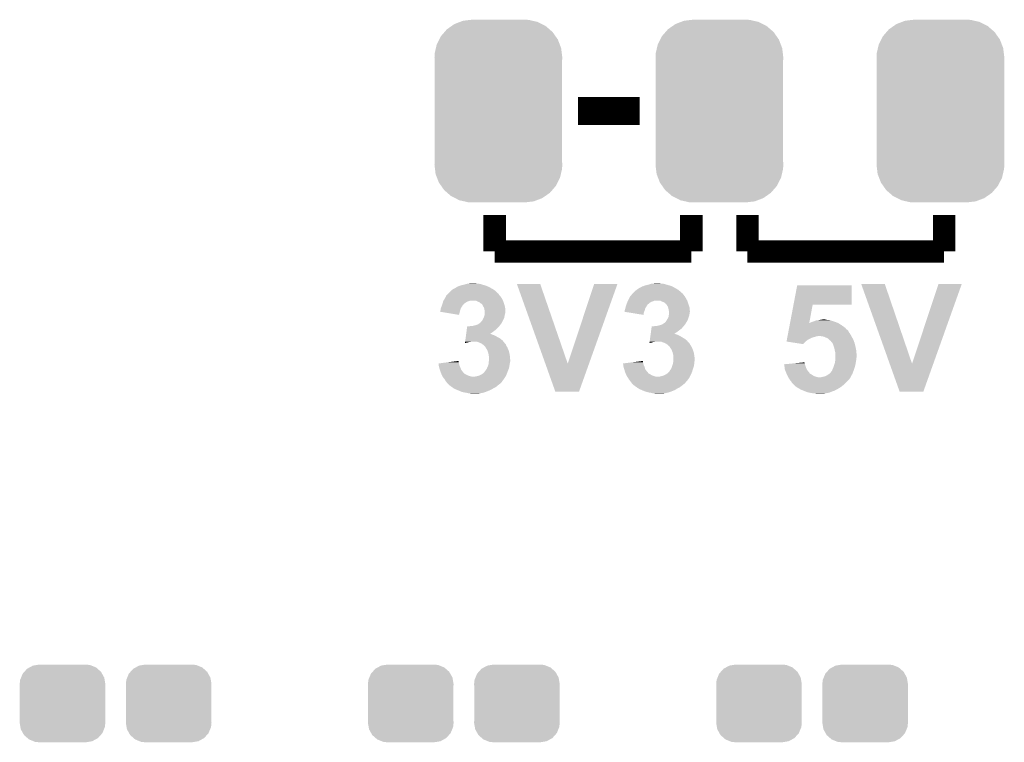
# Model space of a CAD drawing. Extents: x -1.3 to 24.2, y -3.9 to 39.2.
# Tile 5 of 21: x 5.1 to 14, y 2.3 to 8.9. Entities that reach past the tile are written whole.
import ezdxf

# ---------------------------------------------------------------- set-up
doc = ezdxf.new("R2010")
doc.units = 0
doc.layers.get('0').update_dxf_attribs({"linetype": 'CONTINUOUS'})
doc.layers.add('RF_SWITCH_2_CLICK_V100_GTO', color=12, linetype='CONTINUOUS')
doc.layers.add('RF_SWITCH_2_CLICK_V100_GTS', color=13, linetype='CONTINUOUS')

# ---------------------------------------------------------------- blocks, each defined once
blk = doc.blocks.new('CUSTOM_72')
for points in [[(-0.37475, 0.234078), (-0.360486, 0.26887), (0.377262, 0.234078), (0.357822, 0.26887)], [(-0.360486, 0.26887), (-0.34504, 0.286174), (0.357822, 0.26887), (0.348152, 0.286174)], [(-0.34504, 0.286174), (-0.320744, 0.31339), (0.348152, 0.286174), (0.317222, 0.31339)], [(-0.320744, 0.31339), (-0.298526, 0.325596), (0.317222, 0.31339), (0.30335, 0.325596)], [(-0.298526, 0.325596), (-0.268438, 0.342124), (0.30335, 0.325596), (0.2622, 0.342124)], [(-0.268438, 0.342124), (-0.233628, 0.347838), (0.2622, 0.342124), (0.247972, 0.347838)], [(-0.233628, 0.347838), (-0.20955, 0.35179), (0.247972, 0.347838), (0.20955, 0.35179)], [(-0.38735, 0.17526), (-0.383124, 0.213652), (0.38735, 0.17526), (0.380766, 0.213652)], [(-0.383124, 0.213652), (-0.37475, 0.234078), (0.380766, 0.213652), (0.377262, 0.234078)], [(-0.38608, 0.154124), (-0.38735, 0.17526), (0.38608, 0.154124), (0.38735, 0.17526)], [(-0.38608, -0.154124), (-0.38608, 0.154124), (0.38608, -0.154124), (0.38608, 0.154124)], [(-0.38735, -0.17526), (-0.38608, -0.154124), (0.38735, -0.17526), (0.38608, -0.154124)], [(-0.380764, -0.213652), (-0.38735, -0.17526), (0.383124, -0.213652), (0.38735, -0.17526)], [(-0.377262, -0.234078), (-0.380764, -0.213652), (0.374748, -0.234078), (0.383124, -0.213652)], [(-0.35782, -0.26887), (-0.377262, -0.234078), (0.360486, -0.26887), (0.374748, -0.234078)], [(-0.348152, -0.286174), (-0.35782, -0.26887), (0.345038, -0.286174), (0.360486, -0.26887)], [(-0.31722, -0.31339), (-0.348152, -0.286174), (0.320744, -0.31339), (0.345038, -0.286174)], [(-0.30335, -0.325596), (-0.31722, -0.31339), (0.298524, -0.325596), (0.320744, -0.31339)], [(-0.262198, -0.342124), (-0.30335, -0.325596), (0.268438, -0.342124), (0.298524, -0.325596)], [(-0.247972, -0.347838), (-0.262198, -0.342124), (0.233626, -0.347838), (0.268438, -0.342124)], [(-0.20955, -0.35179), (-0.247972, -0.347838), (0.20955, -0.35179), (0.233626, -0.347838)]]:
    blk.add_solid(points)
blk = doc.blocks.new('CUSTOM_80')
for points in [[(-0.397192, 0.787482), (-0.346778, 0.80667), (0.391686, 0.787482), (0.353772, 0.80667)], [(-0.346778, 0.80667), (-0.319758, 0.816954), (0.353772, 0.80667), (0.308544, 0.816954)], [(-0.319758, 0.816954), (-0.25199, 0.82504), (0.308544, 0.816954), (0.27298, 0.82504)], [(-0.25199, 0.82504), (-0.23749, 0.82677), (0.27298, 0.82504), (0.23749, 0.82677)], [(-0.519626, 0.67767), (-0.48704, 0.715032), (0.516586, 0.67767), (0.49034, 0.715032)], [(-0.48704, 0.715032), (-0.465166, 0.74011), (0.49034, 0.715032), (0.461368, 0.74011)], [(-0.465166, 0.74011), (-0.423346, 0.769256), (0.461368, 0.74011), (0.427696, 0.769256)], [(-0.423346, 0.769256), (-0.397192, 0.787482), (0.427696, 0.769256), (0.391686, 0.787482)], [(-0.557316, 0.603886), (-0.535174, 0.647234), (0.55465, 0.603886), (0.537964, 0.647234)], [(-0.535174, 0.647234), (-0.519626, 0.67767), (0.537964, 0.647234), (0.516586, 0.67767)], [(-0.575988, 0.523164), (-0.565176, 0.569912), (0.573482, 0.523164), (0.567726, 0.569912)], [(-0.565176, 0.569912), (-0.557316, 0.603886), (0.567726, 0.569912), (0.55465, 0.603886)], [(-0.57785, 0.48768), (-0.575988, 0.523164), (0.57785, 0.48768), (0.573482, 0.523164)], [(-0.57658, 0.458364), (-0.57785, 0.48768), (0.57658, 0.458364), (0.57785, 0.48768)], [(-0.57658, 0.45836), (-0.57658, 0.458364), (0.57658, 0.45836), (0.57658, 0.458364)], [(-0.57658, -0.45836), (-0.57658, 0.45836), (0.57658, -0.45836), (0.57658, 0.45836)], [(-0.57785, -0.48768), (-0.576582, -0.458364), (0.57785, -0.48768), (0.57658, -0.458364)], [(-0.57348, -0.523164), (-0.57785, -0.48768), (0.575988, -0.523164), (0.57785, -0.48768)], [(-0.576582, -0.458364), (-0.57658, -0.45836), (0.57658, -0.458364), (0.57658, -0.45836)], [(-0.567726, -0.569912), (-0.57348, -0.523164), (0.565174, -0.569912), (0.575988, -0.523164)], [(-0.554648, -0.603886), (-0.567726, -0.569912), (0.557316, -0.603886), (0.565174, -0.569912)], [(-0.537964, -0.647234), (-0.554648, -0.603886), (0.535172, -0.647234), (0.557316, -0.603886)], [(-0.516584, -0.67767), (-0.537964, -0.647234), (0.519626, -0.67767), (0.535172, -0.647234)], [(-0.49034, -0.715032), (-0.516584, -0.67767), (0.487038, -0.715032), (0.519626, -0.67767)], [(-0.461366, -0.74011), (-0.49034, -0.715032), (0.465166, -0.74011), (0.487038, -0.715032)], [(-0.427696, -0.769256), (-0.461366, -0.74011), (0.423344, -0.769256), (0.465166, -0.74011)], [(-0.391684, -0.787482), (-0.427696, -0.769256), (0.397192, -0.787482), (0.423344, -0.769256)], [(-0.353772, -0.80667), (-0.391684, -0.787482), (0.346776, -0.80667), (0.397192, -0.787482)], [(-0.308542, -0.816954), (-0.353772, -0.80667), (0.319758, -0.816954), (0.346776, -0.80667)], [(-0.27298, -0.82504), (-0.308542, -0.816954), (0.251988, -0.82504), (0.319758, -0.816954)], [(-0.23749, -0.82677), (-0.27298, -0.82504), (0.23749, -0.82677), (0.251988, -0.82504)]]:
    blk.add_solid(points)

msp = doc.modelspace()

# ---------------------------------------------------------------- linework, layer by layer
at = {"layer": 'RF_SWITCH_2_CLICK_V100_GTO'}
for points, const_width in [([(10.14984, 8.0518), (10.70864, 8.0518)], 0.254), ([(9.398, 6.7818), (9.398, 7.112)], 0.2032), ([(11.176, 6.7818), (11.176, 7.112)], 0.2032), ([(11.684, 6.7818), (11.684, 7.112)], 0.2032), ([(13.462, 6.7818), (13.462, 7.112)], 0.2032), ([(9.398, 6.7818), (11.176, 6.7818)], 0.2032), ([(11.684, 6.7818), (13.462, 6.7818)], 0.2032)]:
    msp.add_lwpolyline(points, dxfattribs=dict(at, const_width=const_width))
for points in [[(8.983982, 6.408422), (8.996174, 6.418582), (9.42086, 6.408422), (9.4107, 6.418582)], [(8.996174, 6.418582), (8.999218, 6.421118), (9.4107, 6.418582), (9.40774, 6.421118)], [(8.999218, 6.421118), (9.01192, 6.43382), (9.40774, 6.421118), (9.39291, 6.43382)], [(9.01192, 6.43382), (9.014462, 6.436362), (9.39291, 6.43382), (9.388464, 6.436362)], [(9.014462, 6.436362), (9.046454, 6.45414), (9.388464, 6.436362), (9.357358, 6.45414)], [(9.046454, 6.45414), (9.06017, 6.461762), (9.357358, 6.45414), (9.342116, 6.461762)], [(9.06017, 6.461762), (9.062724, 6.4643), (9.342116, 6.461762), (9.33704, 6.4643)], [(9.062724, 6.4643), (9.085582, 6.47192), (9.33704, 6.4643), (9.319262, 6.47192)], [(9.085582, 6.47192), (9.100822, 6.477), (9.319262, 6.47192), (9.301482, 6.477)], [(9.100822, 6.477), (9.123678, 6.48208), (9.301482, 6.477), (9.2837, 6.48208)], [(9.123678, 6.48208), (9.140606, 6.487158), (9.2837, 6.48208), (9.268462, 6.487158)], [(9.140606, 6.487158), (9.149082, 6.4897), (9.268462, 6.487158), (9.253222, 6.4897)], [(9.149082, 6.4897), (9.174478, 6.49224), (9.240522, 6.4897), (9.227818, 6.49224)], [(9.598694, 6.487134), (9.598688, 6.487148), (9.809484, 6.487134), (9.598688, 6.487148)], [(9.855998, 5.765892), (9.598694, 6.487134), (10.05843, 5.765892), (9.809484, 6.487134)], [(10.05843, 5.765892), (10.297172, 6.487122), (10.250634, 5.765892), (10.50797, 6.487122)], [(10.297172, 6.487122), (10.297186, 6.48716), (10.50797, 6.487122), (10.297186, 6.48716)], [(10.64768, 6.40334), (10.662922, 6.418582), (11.092176, 6.40334), (11.07694, 6.418582)], [(10.662922, 6.418582), (10.66546, 6.42112), (11.07694, 6.418582), (11.073978, 6.42112)], [(10.66546, 6.42112), (10.680278, 6.43382), (11.073978, 6.42112), (11.05915, 6.43382)], [(10.680278, 6.43382), (10.683242, 6.43636), (11.05915, 6.43382), (11.054706, 6.43636)], [(10.683242, 6.43636), (10.70356, 6.449058), (11.054706, 6.43636), (11.03249, 6.449058)], [(10.70356, 6.449058), (10.726426, 6.46176), (11.03249, 6.449058), (11.010266, 6.46176)], [(10.726426, 6.46176), (10.72896, 6.461792), (11.010266, 6.46176), (11.010212, 6.461792)], [(10.72896, 6.461792), (10.728986, 6.4643), (11.010212, 6.461792), (11.005822, 6.4643)], [(10.728986, 6.4643), (10.728988, 6.464304), (11.005822, 6.4643), (11.005812, 6.464304)], [(10.728988, 6.464304), (10.739122, 6.466842), (11.005812, 6.464304), (10.999044, 6.466842)], [(10.739122, 6.466842), (10.751814, 6.47192), (10.999044, 6.466842), (10.9855, 6.47192)], [(10.751814, 6.47192), (10.75182, 6.471922), (10.9855, 6.47192), (10.985494, 6.471922)], [(10.75182, 6.471922), (10.7696, 6.477), (10.985494, 6.471922), (10.96772, 6.477)], [(10.7696, 6.477), (10.789918, 6.48208), (10.96772, 6.477), (10.94994, 6.48208)], [(10.789918, 6.48208), (10.806846, 6.487158), (10.94994, 6.48208), (10.934702, 6.487158)], [(10.806846, 6.487158), (10.815322, 6.4897), (10.934702, 6.487158), (10.919462, 6.4897)], [(10.815322, 6.4897), (10.843258, 6.49224), (10.906762, 6.4897), (10.894058, 6.49224)], [(12.100298, 6.2992), (12.1336, 6.474428), (12.626308, 6.2992), (12.62634, 6.474428)], [(12.1336, 6.474428), (12.133608, 6.47446), (12.62634, 6.474428), (12.133608, 6.47446)], [(12.712734, 6.487134), (12.712728, 6.487148), (12.926064, 6.487134), (12.712728, 6.487148)], [(12.970038, 5.765892), (12.712734, 6.487134), (13.17247, 5.765892), (12.926064, 6.487134)], [(13.17247, 5.765892), (13.411212, 6.487122), (13.364674, 5.765892), (13.62201, 6.487122)], [(13.411212, 6.487122), (13.411226, 6.48716), (13.62201, 6.487122), (13.411226, 6.48716)], [(8.927084, 6.31444), (8.930132, 6.324598), (9.12876, 6.31444), (9.143998, 6.324598)], [(8.930132, 6.324598), (8.93318, 6.334758), (9.143998, 6.324598), (9.169398, 6.334758)], [(8.93318, 6.334758), (8.933182, 6.334762), (9.169398, 6.334758), (9.169416, 6.334762)], [(8.933182, 6.334762), (8.934766, 6.3373), (9.169416, 6.334762), (9.182098, 6.3373)], [(8.934766, 6.3373), (8.945878, 6.35508), (9.472788, 6.3373), (9.46291, 6.35508)], [(8.945878, 6.35508), (8.947288, 6.35762), (9.46291, 6.35508), (9.461498, 6.35762)], [(8.947288, 6.35762), (8.958574, 6.377938), (9.461498, 6.35762), (9.4488, 6.377938)], [(8.958574, 6.377938), (8.95858, 6.377946), (9.4488, 6.377938), (9.448794, 6.377946)], [(8.95858, 6.377946), (8.958586, 6.380486), (9.448794, 6.377946), (9.446256, 6.380486)], [(8.958586, 6.380486), (8.968748, 6.390648), (9.446256, 6.380486), (9.436104, 6.390648)], [(8.968748, 6.390648), (8.973822, 6.395722), (9.436104, 6.390648), (9.4344, 6.395722)], [(8.973822, 6.395722), (8.975846, 6.398252), (9.4344, 6.395722), (9.43355, 6.398252)], [(8.975846, 6.398252), (8.977882, 6.400798), (9.43355, 6.398252), (9.428484, 6.400798)], [(8.977882, 6.400798), (8.983982, 6.408422), (9.428484, 6.400798), (9.42086, 6.408422)], [(9.232908, 6.33476), (9.215118, 6.3373), (9.4742, 6.33476), (9.472788, 6.3373)], [(9.232912, 6.334758), (9.232908, 6.33476), (9.4742, 6.334758), (9.4742, 6.33476)], [(9.245598, 6.32714), (9.232912, 6.334758), (9.47674, 6.32714), (9.4742, 6.334758)], [(9.255768, 6.324602), (9.245598, 6.32714), (9.477586, 6.324602), (9.47674, 6.32714)], [(9.265918, 6.31698), (9.255768, 6.324602), (9.480126, 6.31698), (9.477586, 6.324602)], [(10.5918, 6.30936), (10.597894, 6.324598), (10.79119, 6.30936), (10.810238, 6.324598)], [(10.597894, 6.324598), (10.599928, 6.32968), (10.810238, 6.324598), (10.825482, 6.32968)], [(10.599928, 6.32968), (10.601958, 6.334758), (10.825482, 6.32968), (10.838178, 6.334758)], [(10.601958, 6.334758), (10.60196, 6.33476), (10.838178, 6.334758), (10.838184, 6.33476)], [(10.60196, 6.33476), (10.60323, 6.3373), (10.838184, 6.33476), (10.848338, 6.3373)], [(10.60323, 6.3373), (10.61212, 6.35508), (11.139028, 6.3373), (11.12915, 6.35508)], [(10.61212, 6.35508), (10.61353, 6.35762), (11.12915, 6.35508), (11.127738, 6.35762)], [(10.61353, 6.35762), (10.624822, 6.37793), (11.127738, 6.35762), (11.115046, 6.37793)], [(10.624822, 6.37793), (10.624828, 6.377938), (11.115046, 6.37793), (11.11504, 6.377938)], [(10.624828, 6.377938), (10.63244, 6.385562), (11.11504, 6.377938), (11.108942, 6.385562)], [(10.63244, 6.385562), (10.63625, 6.39064), (11.108942, 6.385562), (11.10488, 6.39064)], [(10.63625, 6.39064), (10.640062, 6.39572), (11.10488, 6.39064), (11.101494, 6.39572)], [(10.640062, 6.39572), (10.6426, 6.39826), (11.101494, 6.39572), (11.0998, 6.39826)], [(10.6426, 6.39826), (10.647674, 6.403334), (11.0998, 6.39826), (11.094726, 6.403334)], [(10.647674, 6.403334), (10.64768, 6.40334), (11.094726, 6.403334), (11.092176, 6.40334)], [(10.899148, 6.33476), (10.883898, 6.3373), (11.14044, 6.33476), (11.139028, 6.3373)], [(10.899152, 6.334758), (10.899148, 6.33476), (11.14044, 6.334758), (11.14044, 6.33476)], [(10.911838, 6.32714), (10.899152, 6.334758), (11.14298, 6.32714), (11.14044, 6.334758)], [(10.924548, 6.324602), (10.911838, 6.32714), (11.143826, 6.324602), (11.14298, 6.32714)], [(10.934698, 6.31698), (10.924548, 6.324602), (11.146366, 6.31698), (11.143826, 6.324602)], [(8.90524, 6.235728), (8.905242, 6.243322), (9.081958, 6.235728), (9.084126, 6.243322)], [(8.936306, 6.230622), (8.90524, 6.235728), (9.0805, 6.230622), (9.081958, 6.235728)], [(8.905242, 6.243322), (8.90778, 6.25094), (9.084126, 6.243322), (9.086302, 6.25094)], [(8.90778, 6.25094), (8.910322, 6.266182), (9.086302, 6.25094), (9.090654, 6.266182)], [(8.910322, 6.266182), (8.910324, 6.26619), (9.090654, 6.266182), (9.090658, 6.26619)], [(8.910324, 6.26619), (8.915082, 6.278878), (9.090658, 6.26619), (9.098278, 6.278878)], [(8.915082, 6.278878), (8.91794, 6.2865), (9.098278, 6.278878), (9.103986, 6.2865)], [(8.91794, 6.2865), (8.91879, 6.28905), (9.103986, 6.2865), (9.105898, 6.28905)], [(8.91879, 6.28905), (8.92217, 6.299194), (9.105898, 6.28905), (9.110988, 6.299194)], [(8.92217, 6.299194), (8.923018, 6.301734), (9.110988, 6.299194), (9.116036, 6.301734)], [(8.923018, 6.301734), (8.923866, 6.304282), (9.116036, 6.301734), (9.11606, 6.304282)], [(8.923866, 6.304282), (8.92556, 6.30936), (9.11606, 6.304282), (9.122408, 6.30936)], [(8.92556, 6.30936), (8.927084, 6.31444), (9.122408, 6.30936), (9.12876, 6.31444)], [(9.27101, 6.311902), (9.265918, 6.31698), (9.481818, 6.311902), (9.480126, 6.31698)], [(9.276076, 6.309362), (9.27101, 6.311902), (9.482666, 6.309362), (9.481818, 6.311902)], [(9.278622, 6.30936), (9.276076, 6.309362), (9.482666, 6.30936), (9.482666, 6.309362)], [(9.282682, 6.30428), (9.278622, 6.30936), (9.484358, 6.30428), (9.482666, 6.30936)], [(9.288778, 6.29665), (9.282682, 6.30428), (9.486268, 6.29665), (9.484358, 6.30428)], [(9.29386, 6.283948), (9.288778, 6.29665), (9.489444, 6.283948), (9.486268, 6.29665)], [(9.299956, 6.2738), (9.29386, 6.283948), (9.49198, 6.2738), (9.489444, 6.283948)], [(9.30148, 6.271262), (9.299956, 6.2738), (9.492404, 6.271262), (9.49198, 6.2738)], [(9.304022, 6.258558), (9.30148, 6.271262), (9.49452, 6.258558), (9.492404, 6.271262)], [(9.30656, 6.245862), (9.304022, 6.258558), (9.49452, 6.245862), (9.49452, 6.258558)], [(9.30656, 6.230618), (9.30656, 6.245862), (9.49452, 6.230618), (9.49452, 6.245862)], [(10.57152, 6.235752), (10.57402, 6.238236), (10.74894, 6.235752), (10.750004, 6.238236)], [(10.603202, 6.230616), (10.57152, 6.235752), (10.74674, 6.230616), (10.74894, 6.235752)], [(10.57402, 6.248398), (10.574022, 6.250942), (10.75436, 6.248398), (10.755086, 6.250942)], [(10.57402, 6.238236), (10.57402, 6.248398), (10.750004, 6.238236), (10.75436, 6.248398)], [(10.574022, 6.250942), (10.579098, 6.26618), (10.755086, 6.250942), (10.759434, 6.26618)], [(10.579098, 6.26618), (10.5791, 6.26619), (10.759434, 6.26618), (10.759438, 6.26619)], [(10.5791, 6.26619), (10.582274, 6.278882), (10.759438, 6.26619), (10.76706, 6.278882)], [(10.582274, 6.278882), (10.58418, 6.286498), (10.76706, 6.278882), (10.770868, 6.286498)], [(10.58418, 6.286498), (10.585026, 6.289038), (10.770868, 6.286498), (10.77214, 6.289038)], [(10.585026, 6.289038), (10.588412, 6.299198), (10.77214, 6.289038), (10.77976, 6.299198)], [(10.588412, 6.299198), (10.590106, 6.30428), (10.77976, 6.299198), (10.78484, 6.30428)], [(10.590106, 6.30428), (10.5918, 6.30936), (10.78484, 6.30428), (10.79119, 6.30936)], [(10.93979, 6.311902), (10.934698, 6.31698), (11.14806, 6.311902), (11.146366, 6.31698)], [(10.944856, 6.309362), (10.93979, 6.311902), (11.148906, 6.309362), (11.14806, 6.311902)], [(10.95502, 6.29666), (10.944856, 6.309362), (11.15314, 6.29666), (11.148906, 6.309362)], [(10.96264, 6.283962), (10.95502, 6.29666), (11.157372, 6.283962), (11.15314, 6.29666)], [(10.966706, 6.273796), (10.96264, 6.283962), (11.16076, 6.273796), (11.157372, 6.283962)], [(10.967718, 6.271262), (10.966706, 6.273796), (11.16076, 6.271262), (11.16076, 6.273796)], [(10.97026, 6.25856), (10.967718, 6.271262), (11.16076, 6.25856), (11.16076, 6.271262)], [(10.9728, 6.245862), (10.97026, 6.25856), (11.162574, 6.245862), (11.16076, 6.25856)], [(10.974494, 6.240778), (10.9728, 6.245862), (11.1633, 6.240778), (11.162574, 6.245862)], [(10.975338, 6.238242), (10.974494, 6.240778), (11.163298, 6.238242), (11.1633, 6.240778)], [(10.97534, 6.235696), (10.975338, 6.238242), (11.163298, 6.235696), (11.163298, 6.238242)], [(10.97534, 6.230622), (10.97534, 6.235696), (11.160762, 6.230622), (11.163298, 6.235696)], [(12.06892, 6.134104), (12.100292, 6.299172), (12.242836, 6.134104), (12.273276, 6.299172)], [(12.100292, 6.299172), (12.100298, 6.2992), (12.273276, 6.299172), (12.626308, 6.2992)], [(9.075388, 6.207762), (8.936306, 6.230622), (9.075388, 6.207762), (9.0805, 6.230622)], [(9.273542, 6.144262), (9.278622, 6.149342), (9.465852, 6.144262), (9.46803, 6.149342)], [(9.278622, 6.149342), (9.280652, 6.15188), (9.46803, 6.149342), (9.46912, 6.15188)], [(9.280652, 6.15188), (9.28878, 6.162042), (9.46912, 6.15188), (9.4742, 6.162042)], [(9.28878, 6.162042), (9.29386, 6.17474), (9.4742, 6.162042), (9.480548, 6.17474)], [(9.29386, 6.17474), (9.297668, 6.182358), (9.480548, 6.17474), (9.484358, 6.182358)], [(9.297668, 6.182358), (9.301482, 6.189982), (9.484358, 6.182358), (9.485628, 6.189982)], [(9.301482, 6.189982), (9.303656, 6.1976), (9.485628, 6.189982), (9.4869, 6.1976)], [(9.303656, 6.1976), (9.30656, 6.207762), (9.4869, 6.1976), (9.488932, 6.207762)], [(9.30656, 6.2103), (9.30656, 6.230618), (9.48944, 6.2103), (9.49452, 6.230618)], [(9.30656, 6.207762), (9.30656, 6.2103), (9.488932, 6.207762), (9.48944, 6.2103)], [(10.744166, 6.207764), (10.603202, 6.230616), (10.744166, 6.207764), (10.74674, 6.230616)], [(10.934702, 6.136642), (10.947402, 6.149342), (11.129192, 6.136642), (11.136448, 6.149342)], [(10.947402, 6.149342), (10.948924, 6.151882), (11.136448, 6.149342), (11.1379, 6.151882)], [(10.948924, 6.151882), (10.958068, 6.16712), (11.1379, 6.151882), (11.14552, 6.16712)], [(10.958068, 6.16712), (10.96264, 6.17474), (11.14552, 6.16712), (11.148058, 6.17474)], [(10.96264, 6.17474), (10.97026, 6.189984), (11.148058, 6.17474), (11.153138, 6.189984)], [(10.97026, 6.189984), (10.971348, 6.1976), (11.153138, 6.189984), (11.155678, 6.1976)], [(10.971348, 6.1976), (10.9728, 6.20776), (11.155678, 6.1976), (11.15771, 6.20776)], [(10.9728, 6.20776), (10.973082, 6.2103), (11.15771, 6.20776), (11.15822, 6.2103)], [(10.973082, 6.2103), (10.97421, 6.220458), (11.15822, 6.2103), (11.16076, 6.220458)], [(10.97421, 6.220458), (10.975338, 6.230616), (11.16076, 6.220458), (11.16076, 6.230616)], [(10.975338, 6.230616), (10.97534, 6.230622), (11.16076, 6.230616), (11.160762, 6.230622)], [(12.268198, 6.14426), (12.28344, 6.14934), (12.479022, 6.14426), (12.462512, 6.14934)], [(12.28344, 6.14934), (12.296988, 6.15442), (12.462512, 6.14934), (12.446, 6.15442)], [(12.296988, 6.15442), (12.303762, 6.15696), (12.446, 6.15442), (12.438378, 6.15696)], [(12.303762, 6.15696), (12.324062, 6.159498), (12.438378, 6.15696), (12.430762, 6.159498)], [(12.324062, 6.159498), (12.324078, 6.1595), (12.430762, 6.159498), (12.430752, 6.1595)], [(12.324078, 6.1595), (12.336778, 6.16204), (12.430752, 6.1595), (12.415522, 6.16204)], [(12.336778, 6.16204), (12.34948, 6.16458), (12.402822, 6.16204), (12.392668, 6.16458)], [(12.34948, 6.16458), (12.349498, 6.164582), (12.392668, 6.16458), (12.39266, 6.164582)], [(12.349498, 6.164582), (12.372322, 6.167118), (12.39266, 6.164582), (12.385042, 6.167118)], [(12.372322, 6.167118), (12.372342, 6.16712), (12.385042, 6.167118), (12.372342, 6.16712)], [(9.14221, 6.05282), (9.14428, 6.06806), (9.38022, 6.05282), (9.400542, 6.06806)], [(9.14428, 6.06806), (9.14635, 6.0833), (9.400542, 6.06806), (9.41832, 6.0833)], [(9.14635, 6.0833), (9.148764, 6.101078), (9.41832, 6.0833), (9.436098, 6.101078)], [(9.148764, 6.101078), (9.14911, 6.10362), (9.436098, 6.101078), (9.437912, 6.10362)], [(9.161782, 6.10362), (9.177022, 6.10616), (9.437912, 6.10362), (9.439728, 6.10616)], [(9.192262, 6.10616), (9.21258, 6.11124), (9.439728, 6.10616), (9.443356, 6.11124)], [(9.21258, 6.11124), (9.23036, 6.11632), (9.443356, 6.11124), (9.446984, 6.11632)], [(9.23036, 6.11632), (9.237128, 6.11886), (9.446984, 6.11632), (9.4488, 6.11886)], [(9.237128, 6.11886), (9.25067, 6.123942), (9.4488, 6.11886), (9.45303, 6.123942)], [(9.25067, 6.123942), (9.262878, 6.13411), (9.45303, 6.123942), (9.461498, 6.13411)], [(9.262878, 6.13411), (9.265916, 6.13664), (9.461498, 6.13411), (9.462582, 6.13664)], [(9.265916, 6.13664), (9.268454, 6.136648), (9.462582, 6.13664), (9.462586, 6.136648)], [(9.268454, 6.136648), (9.273542, 6.144262), (9.462586, 6.136648), (9.465852, 6.144262)], [(10.81099, 6.05282), (10.81513, 6.083298), (11.04646, 6.05282), (11.087098, 6.083298)], [(10.81513, 6.083298), (10.81789, 6.10362), (11.087098, 6.083298), (11.104518, 6.10362)], [(10.830562, 6.10362), (10.843262, 6.10616), (11.104518, 6.10362), (11.106694, 6.10616)], [(10.861044, 6.10616), (10.87882, 6.11124), (11.106694, 6.10616), (11.111048, 6.11124)], [(10.87882, 6.11124), (10.899142, 6.116322), (11.111048, 6.11124), (11.115406, 6.116322)], [(10.899142, 6.116322), (10.905058, 6.118858), (11.115406, 6.116322), (11.11758, 6.118858)], [(10.905058, 6.118858), (10.916922, 6.123942), (11.11758, 6.118858), (11.120968, 6.123942)], [(10.916922, 6.123942), (10.931142, 6.1341), (11.120968, 6.123942), (11.12774, 6.1341)], [(10.931142, 6.1341), (10.934702, 6.136642), (11.12774, 6.1341), (11.129192, 6.136642)], [(12.052506, 6.04775), (12.054436, 6.057898), (12.603482, 6.04775), (12.5984, 6.057898)], [(12.054436, 6.057898), (12.055884, 6.06552), (12.5984, 6.057898), (12.59332, 6.06552)], [(12.055884, 6.06552), (12.057332, 6.073134), (12.59332, 6.06552), (12.585706, 6.073134)], [(12.057332, 6.07314), (12.060712, 6.09092), (12.583158, 6.07314), (12.567922, 6.09092)], [(12.057332, 6.073134), (12.057332, 6.07314), (12.585706, 6.073134), (12.583158, 6.07314)], [(12.060712, 6.09092), (12.06554, 6.11632), (12.567922, 6.09092), (12.532358, 6.11632)], [(12.06554, 6.11632), (12.067952, 6.12902), (12.532358, 6.11632), (12.512038, 6.12902)], [(12.067952, 6.12902), (12.068918, 6.1341), (12.512038, 6.12902), (12.50188, 6.1341)], [(12.068918, 6.1341), (12.06892, 6.134104), (12.242836, 6.1341), (12.247886, 6.134104)], [(12.242836, 6.1341), (12.242836, 6.134104), (12.50188, 6.1341), (12.501872, 6.134104)], [(12.247886, 6.134104), (12.251684, 6.13664), (12.501872, 6.134104), (12.4968, 6.13664)], [(12.251684, 6.13664), (12.25549, 6.13918), (12.4968, 6.13664), (12.490874, 6.13918)], [(12.25549, 6.13918), (12.268198, 6.14426), (12.490874, 6.13918), (12.479022, 6.14426)], [(9.130482, 5.96646), (9.131862, 5.976618), (9.477024, 5.96646), (9.469122, 5.976618)], [(9.131862, 5.976618), (9.134276, 5.9944), (9.469122, 5.976618), (9.446248, 5.9944)], [(9.134276, 5.9944), (9.137726, 6.0198), (9.446248, 5.9944), (9.400542, 6.0198)], [(9.137726, 6.0198), (9.13876, 6.02742), (9.400542, 6.0198), (9.382758, 6.02742)], [(9.13876, 6.02742), (9.13945, 6.0325), (9.382758, 6.02742), (9.367522, 6.0325)], [(9.13945, 6.0325), (9.139796, 6.035038), (9.367522, 6.0325), (9.362444, 6.035038)], [(9.139796, 6.03504), (9.14221, 6.05282), (9.35492, 6.03504), (9.38022, 6.05282)], [(9.139796, 6.035038), (9.139796, 6.03504), (9.362444, 6.035038), (9.35492, 6.03504)], [(10.799262, 5.96646), (10.800642, 5.97662), (11.144392, 5.96646), (11.13536, 5.97662)], [(10.800642, 5.97662), (10.803056, 5.9944), (11.13536, 5.97662), (11.112488, 5.9944)], [(10.803056, 5.9944), (10.804782, 6.007102), (11.112488, 5.9944), (11.08964, 6.007102)], [(10.804782, 6.007102), (10.806506, 6.019798), (11.08964, 6.007102), (11.06932, 6.019798)], [(10.806506, 6.019798), (10.80754, 6.02742), (11.06932, 6.019798), (11.051538, 6.02742)], [(10.80754, 6.02742), (10.808576, 6.035038), (11.051538, 6.02742), (11.028682, 6.035038)], [(10.808576, 6.03504), (10.81099, 6.05282), (11.02116, 6.03504), (11.04646, 6.05282)], [(10.808576, 6.035038), (10.808576, 6.03504), (11.028682, 6.035038), (11.02116, 6.03504)], [(12.037064, 5.966492), (12.03754, 5.969), (12.209812, 5.966492), (12.21232, 5.969)], [(12.03754, 5.969), (12.03947, 5.97916), (12.21232, 5.969), (12.22502, 5.97916)], [(12.03947, 5.97916), (12.040918, 5.98678), (12.22502, 5.97916), (12.237722, 5.98678)], [(12.040918, 5.98678), (12.043332, 5.99948), (12.237722, 5.98678), (12.26312, 5.99948)], [(12.043332, 5.99948), (12.04478, 6.0071), (12.26312, 5.99948), (12.28598, 6.0071)], [(12.04478, 6.0071), (12.045746, 6.01218), (12.28598, 6.0071), (12.303758, 6.01218)], [(12.045746, 6.01218), (12.04623, 6.01472), (12.303758, 6.01218), (12.318998, 6.01472)], [(12.04623, 6.01472), (12.046712, 6.017258), (12.318998, 6.01472), (12.324076, 6.017258)], [(12.046712, 6.01726), (12.04816, 6.02488), (12.622532, 6.01726), (12.61872, 6.02488)], [(12.046712, 6.017258), (12.046712, 6.01726), (12.324076, 6.017258), (12.331698, 6.01726)], [(12.04816, 6.02488), (12.050574, 6.037578), (12.61872, 6.02488), (12.611102, 6.037578)], [(12.050574, 6.037578), (12.052506, 6.04775), (12.611102, 6.037578), (12.603482, 6.04775)], [(12.354558, 6.01472), (12.331698, 6.01726), (12.623802, 6.01472), (12.622532, 6.01726)], [(12.377418, 6.00964), (12.354558, 6.01472), (12.626342, 6.00964), (12.623802, 6.01472)], [(12.377424, 6.009638), (12.377418, 6.00964), (12.626342, 6.009638), (12.626342, 6.00964)], [(12.3952, 6.00202), (12.377424, 6.009638), (12.631424, 6.00202), (12.626342, 6.009638)], [(12.41042, 5.99441), (12.3952, 6.00202), (12.6365, 5.99441), (12.631424, 6.00202)], [(12.410436, 5.994402), (12.41042, 5.99441), (12.636504, 5.994402), (12.6365, 5.99441)], [(12.4206, 5.984242), (12.410436, 5.994402), (12.640856, 5.984242), (12.636504, 5.994402)], [(12.43076, 5.97662), (12.4206, 5.984242), (12.64412, 5.97662), (12.640856, 5.984242)], [(12.438372, 5.971534), (12.43076, 5.97662), (12.646028, 5.971534), (12.64412, 5.97662)], [(12.43838, 5.968996), (12.438372, 5.971534), (12.64698, 5.968996), (12.646028, 5.971534)], [(12.449258, 5.956302), (12.43838, 5.968996), (12.651738, 5.956302), (12.64698, 5.968996)], [(9.128764, 5.953798), (9.149078, 5.9563), (9.128764, 5.953798), (9.129102, 5.9563)], [(9.129102, 5.9563), (9.129792, 5.961378), (9.149078, 5.9563), (9.164318, 5.961378)], [(9.129792, 5.961378), (9.130138, 5.96392), (9.164318, 5.961378), (9.17956, 5.96392)], [(9.130138, 5.96392), (9.130482, 5.96646), (9.17956, 5.96392), (9.192258, 5.96646)], [(9.253222, 5.95884), (9.235436, 5.96646), (9.482952, 5.95884), (9.477024, 5.96646)], [(9.26847, 5.95376), (9.253222, 5.95884), (9.486902, 5.95376), (9.482952, 5.95884)], [(9.281158, 5.946142), (9.26847, 5.95376), (9.494516, 5.946142), (9.486902, 5.95376)], [(9.284554, 5.943596), (9.281158, 5.946142), (9.49706, 5.943596), (9.494516, 5.946142)], [(9.301478, 5.9309), (9.284554, 5.943596), (9.50214, 5.9309), (9.49706, 5.943596)], [(9.301482, 5.930898), (9.301478, 5.9309), (9.50214, 5.930898), (9.50214, 5.9309)], [(9.306558, 5.925822), (9.301482, 5.930898), (9.505042, 5.925822), (9.50214, 5.930898)], [(9.315634, 5.913118), (9.306558, 5.925822), (9.5123, 5.913118), (9.505042, 5.925822)], [(9.31926, 5.908042), (9.315634, 5.913118), (9.514558, 5.908042), (9.5123, 5.913118)], [(9.32942, 5.890262), (9.31926, 5.908042), (9.522462, 5.890262), (9.514558, 5.908042)], [(9.329422, 5.89026), (9.32942, 5.890262), (9.522462, 5.89026), (9.522462, 5.890262)], [(9.337038, 5.872482), (9.329422, 5.89026), (9.527796, 5.872482), (9.522462, 5.89026)], [(10.797544, 5.953798), (10.815318, 5.9563), (10.797544, 5.953798), (10.797882, 5.9563)], [(10.797882, 5.9563), (10.798572, 5.961378), (10.815318, 5.9563), (10.830558, 5.961378)], [(10.798572, 5.961378), (10.798918, 5.96392), (10.830558, 5.961378), (10.8458, 5.96392)], [(10.798918, 5.96392), (10.799262, 5.96646), (10.8458, 5.96392), (10.858498, 5.96646)], [(10.91946, 5.95884), (10.904216, 5.96646), (11.151166, 5.95884), (11.144392, 5.96646)], [(10.934698, 5.95376), (10.91946, 5.95884), (11.15568, 5.95376), (11.151166, 5.95884)], [(10.939778, 5.95122), (10.934698, 5.95376), (11.15822, 5.95122), (11.15568, 5.95376)], [(10.949938, 5.94614), (10.939778, 5.95122), (11.161608, 5.94614), (11.15822, 5.95122)], [(10.953322, 5.943602), (10.949938, 5.94614), (11.1633, 5.943602), (11.161608, 5.94614)], [(10.960098, 5.93852), (10.953322, 5.943602), (11.16635, 5.93852), (11.1633, 5.943602)], [(10.96772, 5.9309), (10.960098, 5.93852), (11.17092, 5.9309), (11.16635, 5.93852)], [(10.972794, 5.925826), (10.96772, 5.9309), (11.17382, 5.925826), (11.17092, 5.9309)], [(10.97533, 5.92582), (10.972794, 5.925826), (11.173824, 5.92582), (11.17382, 5.925826)], [(10.984412, 5.913118), (10.97533, 5.92582), (11.18108, 5.913118), (11.173824, 5.92582)], [(10.98804, 5.908042), (10.984412, 5.913118), (11.183338, 5.908042), (11.18108, 5.913118)], [(10.9982, 5.890262), (10.98804, 5.908042), (11.191242, 5.890262), (11.183338, 5.908042)], [(10.998202, 5.89026), (10.9982, 5.890262), (11.191242, 5.89026), (11.191242, 5.890262)], [(11.005818, 5.872482), (10.998202, 5.89026), (11.196576, 5.872482), (11.191242, 5.89026)], [(12.186922, 5.943602), (12.037064, 5.966492), (12.186922, 5.943602), (12.209812, 5.966492)], [(12.453618, 5.951212), (12.449258, 5.956302), (12.653194, 5.951212), (12.651738, 5.956302)], [(12.45838, 5.938522), (12.453618, 5.951212), (12.65682, 5.938522), (12.653194, 5.951212)], [(12.46124, 5.9309), (12.45838, 5.938522), (12.658514, 5.9309), (12.65682, 5.938522)], [(12.46632, 5.91566), (12.46124, 5.9309), (12.6619, 5.91566), (12.658514, 5.9309)], [(12.468858, 5.90804), (12.46632, 5.91566), (12.663426, 5.90804), (12.6619, 5.91566)], [(12.472812, 5.890262), (12.468858, 5.90804), (12.66698, 5.890262), (12.663426, 5.90804)], [(12.47394, 5.88518), (12.472812, 5.890262), (12.66749, 5.88518), (12.66698, 5.890262)], [(12.47902, 5.864862), (12.47394, 5.88518), (12.66952, 5.864862), (12.66749, 5.88518)], [(8.970324, 5.7785), (9.050536, 5.788658), (9.07288, 5.7785), (9.07034, 5.788658)], [(9.050536, 5.788658), (9.07034, 5.791166), (9.07034, 5.788658), (9.07034, 5.791166)], [(9.338946, 5.86486), (9.337038, 5.872482), (9.53008, 5.86486), (9.527796, 5.872482)], [(9.34212, 5.85216), (9.338946, 5.86486), (9.53239, 5.85216), (9.53008, 5.86486)], [(9.34466, 5.83692), (9.34212, 5.85216), (9.53516, 5.83692), (9.53239, 5.85216)], [(9.344404, 5.783578), (9.346438, 5.803902), (9.5377, 5.783578), (9.5377, 5.803902)], [(9.3472, 5.824222), (9.34466, 5.83692), (9.536138, 5.824222), (9.53516, 5.83692)], [(9.346438, 5.803902), (9.3472, 5.811518), (9.5377, 5.803902), (9.537116, 5.811518)], [(9.3472, 5.811518), (9.3472, 5.824222), (9.537116, 5.811518), (9.536138, 5.824222)], [(10.639088, 5.778498), (10.73912, 5.791166), (10.73912, 5.778498), (10.73912, 5.791166)], [(11.007726, 5.86486), (11.005818, 5.872482), (11.19886, 5.86486), (11.196576, 5.872482)], [(11.0109, 5.85216), (11.007726, 5.86486), (11.20117, 5.85216), (11.19886, 5.86486)], [(11.01344, 5.836922), (11.0109, 5.85216), (11.20394, 5.836922), (11.20117, 5.85216)], [(11.01344, 5.83692), (11.01344, 5.836922), (11.20394, 5.83692), (11.20394, 5.836922)], [(11.01344, 5.803902), (11.01344, 5.83692), (11.20648, 5.803902), (11.20394, 5.83692)], [(11.01344, 5.791198), (11.01344, 5.803902), (11.206478, 5.791198), (11.20648, 5.803902)], [(11.01344, 5.786122), (11.01344, 5.791198), (11.204786, 5.786122), (11.206478, 5.791198)], [(12.47394, 5.77088), (12.478172, 5.79628), (12.662746, 5.77088), (12.66698, 5.79628)], [(12.478172, 5.79628), (12.47902, 5.801362), (12.66698, 5.79628), (12.667996, 5.801362)], [(12.47902, 5.839462), (12.47902, 5.864862), (12.67206, 5.839462), (12.66952, 5.864862)], [(12.47902, 5.826758), (12.47902, 5.839462), (12.672058, 5.826758), (12.67206, 5.839462)], [(12.47902, 5.819136), (12.47902, 5.826758), (12.66952, 5.819136), (12.672058, 5.826758)], [(12.47902, 5.808978), (12.47902, 5.819136), (12.66952, 5.808978), (12.66952, 5.819136)], [(12.47902, 5.801362), (12.47902, 5.808978), (12.667996, 5.801362), (12.66952, 5.808978)], [(8.89002, 5.76833), (8.970324, 5.7785), (9.074914, 5.76833), (9.07288, 5.7785)], [(8.8903, 5.7658), (8.89002, 5.76833), (9.07542, 5.7658), (9.074914, 5.76833)], [(8.891982, 5.750558), (8.8903, 5.7658), (9.077962, 5.750558), (9.07542, 5.7658)], [(8.89254, 5.745482), (8.891982, 5.750558), (9.0805, 5.745482), (9.077962, 5.750558)], [(8.895082, 5.73532), (8.89254, 5.745482), (9.08558, 5.73532), (9.0805, 5.745482)], [(8.89762, 5.72516), (8.895082, 5.73532), (9.089392, 5.72516), (9.08558, 5.73532)], [(8.900796, 5.714998), (8.89762, 5.72516), (9.093202, 5.714998), (9.089392, 5.72516)], [(8.905558, 5.69976), (8.900796, 5.714998), (9.10336, 5.69976), (9.093202, 5.714998)], [(8.910318, 5.684522), (8.905558, 5.69976), (9.116058, 5.684522), (9.10336, 5.69976)], [(9.306566, 5.694686), (9.31164, 5.699762), (9.514842, 5.694686), (9.516794, 5.699762)], [(9.31164, 5.699762), (9.319262, 5.709922), (9.516794, 5.699762), (9.5207, 5.709922)], [(9.319262, 5.709922), (9.32688, 5.722622), (9.5207, 5.709922), (9.525584, 5.722622)], [(9.32688, 5.722622), (9.329054, 5.727698), (9.525584, 5.722622), (9.527538, 5.727698)], [(9.329054, 5.727698), (9.3345, 5.7404), (9.527538, 5.727698), (9.529654, 5.7404)], [(9.3345, 5.7404), (9.341166, 5.75818), (9.529654, 5.7404), (9.53262, 5.75818)], [(9.341166, 5.75818), (9.34212, 5.760722), (9.53262, 5.75818), (9.533128, 5.760722)], [(9.34212, 5.760722), (9.344404, 5.783578), (9.533128, 5.760722), (9.5377, 5.783578)], [(9.946636, 5.511826), (9.855998, 5.765892), (10.159982, 5.511826), (10.250634, 5.765892)], [(10.5588, 5.76833), (10.639088, 5.778498), (10.741156, 5.76833), (10.73912, 5.778498)], [(10.55908, 5.7658), (10.5588, 5.76833), (10.741662, 5.7658), (10.741156, 5.76833)], [(10.56076, 5.75056), (10.55908, 5.7658), (10.74674, 5.75056), (10.741662, 5.7658)], [(10.56132, 5.745482), (10.56076, 5.75056), (10.74928, 5.745482), (10.74674, 5.75056)], [(10.563862, 5.735318), (10.56132, 5.745482), (10.754362, 5.735318), (10.74928, 5.745482)], [(10.5664, 5.72516), (10.563862, 5.735318), (10.756902, 5.72516), (10.754362, 5.735318)], [(10.569576, 5.714998), (10.5664, 5.72516), (10.759442, 5.714998), (10.756902, 5.72516)], [(10.579098, 5.684524), (10.569576, 5.714998), (10.78484, 5.684524), (10.759442, 5.714998)], [(10.975338, 5.69468), (10.980422, 5.699764), (11.183622, 5.69468), (11.185184, 5.699764)], [(10.980422, 5.699764), (10.9855, 5.70991), (11.185184, 5.699764), (11.188306, 5.70991)], [(10.9855, 5.70991), (10.995662, 5.722612), (11.188306, 5.70991), (11.192214, 5.722612)], [(10.995662, 5.722612), (10.997114, 5.7277), (11.192214, 5.722612), (11.19378, 5.7277)], [(10.997114, 5.7277), (11.00074, 5.7404), (11.19378, 5.7277), (11.198012, 5.7404)], [(11.00074, 5.7404), (11.00169, 5.742938), (11.198012, 5.7404), (11.198858, 5.742938)], [(11.00169, 5.742938), (11.007406, 5.75818), (11.198858, 5.742938), (11.2014, 5.75818)], [(11.007406, 5.75818), (11.00836, 5.760722), (11.2014, 5.75818), (11.201908, 5.760722)], [(11.00836, 5.760722), (11.01039, 5.770878), (11.201908, 5.760722), (11.20394, 5.770878)], [(11.01039, 5.770878), (11.01293, 5.783576), (11.20394, 5.770878), (11.20394, 5.783576)], [(11.01293, 5.783576), (11.01344, 5.786122), (11.20394, 5.783576), (11.204786, 5.786122)], [(12.014222, 5.76071), (12.12039, 5.770878), (12.204196, 5.76071), (12.20216, 5.770878)], [(12.014784, 5.75818), (12.014222, 5.76071), (12.204702, 5.75818), (12.204196, 5.76071)], [(12.01928, 5.73786), (12.014784, 5.75818), (12.211476, 5.73786), (12.204702, 5.75818)], [(12.02041, 5.727702), (12.01928, 5.73786), (12.21486, 5.727702), (12.211476, 5.73786)], [(12.02182, 5.715002), (12.02041, 5.727702), (12.220308, 5.715002), (12.21486, 5.727702)], [(12.02385, 5.70993), (12.02182, 5.715002), (12.222482, 5.70993), (12.220308, 5.715002)], [(12.036044, 5.679444), (12.02385, 5.70993), (12.24788, 5.679444), (12.222482, 5.70993)], [(12.12039, 5.770878), (12.173412, 5.775956), (12.20216, 5.770878), (12.199622, 5.775956)], [(12.173412, 5.775956), (12.19962, 5.778466), (12.199622, 5.775956), (12.19962, 5.778466)], [(12.443464, 5.69722), (12.446002, 5.699764), (12.64158, 5.69722), (12.642488, 5.699764)], [(12.446002, 5.699764), (12.45108, 5.70992), (12.642488, 5.699764), (12.646114, 5.70992)], [(12.45108, 5.70992), (12.4587, 5.7277), (12.646114, 5.70992), (12.652464, 5.7277)], [(12.4587, 5.7277), (12.460604, 5.73278), (12.652464, 5.7277), (12.654278, 5.73278)], [(12.460604, 5.73278), (12.46632, 5.74802), (12.654278, 5.73278), (12.657794, 5.74802)], [(12.46632, 5.74802), (12.472246, 5.7658), (12.657794, 5.74802), (12.6619, 5.7658)], [(12.472246, 5.7658), (12.47394, 5.77088), (12.6619, 5.7658), (12.662746, 5.77088)], [(13.060676, 5.511826), (12.970038, 5.765892), (13.274022, 5.511826), (13.364674, 5.765892)], [(8.913836, 5.6769), (8.910318, 5.684522), (9.12368, 5.6769), (9.116058, 5.684522)], [(8.91618, 5.67182), (8.913836, 5.6769), (9.131302, 5.67182), (9.12368, 5.6769)], [(8.92204, 5.65912), (8.91618, 5.67182), (9.156702, 5.65912), (9.131302, 5.67182)], [(8.924384, 5.65404), (8.92204, 5.65912), (9.17194, 5.65404), (9.156702, 5.65912)], [(8.92556, 5.65149), (8.924384, 5.65404), (9.180868, 5.65149), (9.17194, 5.65404)], [(8.927248, 5.64896), (8.92556, 5.65149), (9.189722, 5.64896), (9.180868, 5.65149)], [(8.93572, 5.636262), (8.927248, 5.64896), (9.4869, 5.636262), (9.494834, 5.64896)], [(8.93572, 5.63626), (8.93572, 5.636262), (9.486898, 5.63626), (9.4869, 5.636262)], [(8.94588, 5.62356), (8.93572, 5.63626), (9.477826, 5.62356), (9.486898, 5.63626)], [(8.953498, 5.610862), (8.94588, 5.62356), (9.468756, 5.610862), (9.477826, 5.62356)], [(8.961124, 5.600698), (8.953498, 5.610862), (9.461498, 5.600698), (9.468756, 5.610862)], [(9.217662, 5.64896), (9.22782, 5.6515), (9.494834, 5.64896), (9.496422, 5.6515)], [(9.22782, 5.6515), (9.243062, 5.654042), (9.496422, 5.6515), (9.49801, 5.654042)], [(9.243062, 5.654042), (9.250676, 5.65658), (9.49801, 5.654042), (9.499598, 5.65658)], [(9.250676, 5.65658), (9.2583, 5.65912), (9.499598, 5.65658), (9.500686, 5.65912)], [(9.2583, 5.65912), (9.273538, 5.66674), (9.500686, 5.65912), (9.503952, 5.66674)], [(9.273538, 5.66674), (9.286864, 5.67436), (9.503952, 5.66674), (9.50722, 5.67436)], [(9.286864, 5.67436), (9.29131, 5.676902), (9.50722, 5.67436), (9.508172, 5.676902)], [(9.29131, 5.676902), (9.30656, 5.692136), (9.508172, 5.676902), (9.513886, 5.692136)], [(9.30656, 5.692136), (9.306564, 5.69468), (9.513886, 5.692136), (9.51484, 5.69468)], [(9.306564, 5.69468), (9.306566, 5.694686), (9.51484, 5.69468), (9.514842, 5.694686)], [(10.579098, 5.684522), (10.579098, 5.684524), (10.784842, 5.684522), (10.78484, 5.684524)], [(10.58027, 5.681986), (10.579098, 5.684522), (10.784848, 5.681986), (10.784842, 5.684522)], [(10.58496, 5.67182), (10.58027, 5.681986), (10.800082, 5.67182), (10.784848, 5.681986)], [(10.587304, 5.66674), (10.58496, 5.67182), (10.810238, 5.66674), (10.800082, 5.67182)], [(10.590822, 5.659118), (10.587304, 5.66674), (10.82293, 5.659118), (10.810238, 5.66674)], [(10.593164, 5.65404), (10.590822, 5.659118), (10.84072, 5.65404), (10.82293, 5.659118)], [(10.59434, 5.65149), (10.593164, 5.65404), (10.848374, 5.65149), (10.84072, 5.65404)], [(10.59603, 5.64896), (10.59434, 5.65149), (10.855964, 5.64896), (10.848374, 5.65149)], [(10.604496, 5.63627), (10.59603, 5.64896), (11.155678, 5.63627), (11.162026, 5.64896)], [(10.604502, 5.63626), (10.604496, 5.63627), (11.15567, 5.63626), (11.155678, 5.63627)], [(10.612118, 5.623562), (10.604502, 5.63626), (11.146606, 5.623562), (11.15567, 5.63626)], [(10.616184, 5.61848), (10.612118, 5.623562), (11.14298, 5.61848), (11.146606, 5.623562)], [(10.62228, 5.61086), (10.616184, 5.61848), (11.136448, 5.61086), (11.14298, 5.61848)], [(10.63752, 5.59054), (10.62228, 5.61086), (11.119032, 5.59054), (11.136448, 5.61086)], [(10.886442, 5.64896), (10.8966, 5.6515), (11.162026, 5.64896), (11.163298, 5.6515)], [(10.8966, 5.6515), (10.9093, 5.654042), (11.163298, 5.6515), (11.16457, 5.654042)], [(10.9093, 5.654042), (10.916914, 5.65658), (11.16457, 5.654042), (11.16584, 5.65658)], [(10.916914, 5.65658), (10.924538, 5.65912), (11.16584, 5.65658), (11.16729, 5.65912)], [(10.924538, 5.65912), (10.942322, 5.666742), (11.16729, 5.65912), (11.171646, 5.666742)], [(10.942322, 5.666742), (10.953746, 5.674358), (11.171646, 5.666742), (11.176, 5.674358)], [(10.953746, 5.674358), (10.957562, 5.676902), (11.176, 5.674358), (11.176954, 5.676902)], [(10.957562, 5.676902), (10.975338, 5.69468), (11.176954, 5.676902), (11.183622, 5.69468)], [(12.03706, 5.6769), (12.036044, 5.679444), (12.247904, 5.6769), (12.24788, 5.679444)], [(12.037064, 5.676894), (12.03706, 5.6769), (12.247904, 5.676894), (12.247904, 5.6769)], [(12.04058, 5.669278), (12.037064, 5.676894), (12.26311, 5.669278), (12.247904, 5.676894)], [(12.044096, 5.661658), (12.04058, 5.669278), (12.273282, 5.661658), (12.26311, 5.669278)], [(12.047612, 5.65404), (12.044096, 5.661658), (12.28597, 5.65404), (12.273282, 5.661658)], [(12.049958, 5.64896), (12.047612, 5.65404), (12.30122, 5.64896), (12.28597, 5.65404)], [(12.0523, 5.643882), (12.049958, 5.64896), (12.318996, 5.643882), (12.30122, 5.64896)], [(12.052302, 5.64388), (12.0523, 5.643882), (12.319002, 5.64388), (12.318996, 5.643882)], [(12.055344, 5.63881), (12.052302, 5.64388), (12.613638, 5.63881), (12.616174, 5.64388)], [(12.05992, 5.631178), (12.055344, 5.63881), (12.608186, 5.631178), (12.613638, 5.63881)], [(12.066694, 5.62102), (12.05992, 5.631178), (12.60093, 5.62102), (12.608186, 5.631178)], [(12.06671, 5.620996), (12.066694, 5.62102), (12.598394, 5.620996), (12.60093, 5.62102)], [(12.070074, 5.61595), (12.06671, 5.620996), (12.595858, 5.61595), (12.598394, 5.620996)], [(12.07008, 5.61594), (12.070074, 5.61595), (12.595848, 5.61594), (12.595858, 5.61595)], [(12.080238, 5.60577), (12.07008, 5.61594), (12.58568, 5.60577), (12.595848, 5.61594)], [(12.349482, 5.64388), (12.35964, 5.64642), (12.616174, 5.64388), (12.617444, 5.64642)], [(12.35964, 5.64642), (12.374882, 5.648962), (12.617444, 5.64642), (12.618716, 5.648962)], [(12.374882, 5.648962), (12.39012, 5.65404), (12.618716, 5.648962), (12.621258, 5.65404)], [(12.39012, 5.65404), (12.40027, 5.65912), (12.621258, 5.65404), (12.6238, 5.65912)], [(12.40027, 5.65912), (12.40535, 5.661662), (12.6238, 5.65912), (12.625252, 5.661662)], [(12.40535, 5.661662), (12.423142, 5.674362), (12.625252, 5.661662), (12.63251, 5.674362)], [(12.423142, 5.674362), (12.425676, 5.676898), (12.63251, 5.674362), (12.63396, 5.676898)], [(12.425676, 5.676898), (12.438382, 5.689604), (12.63396, 5.676898), (12.638724, 5.689604)], [(12.438382, 5.689604), (12.440922, 5.69467), (12.638724, 5.689604), (12.640622, 5.69467)], [(12.440922, 5.69467), (12.443464, 5.69722), (12.640622, 5.69467), (12.64158, 5.69722)], [(8.96874, 5.590542), (8.961124, 5.600698), (9.45134, 5.590542), (9.461498, 5.600698)], [(8.976364, 5.582918), (8.96874, 5.590542), (9.443716, 5.582918), (9.45134, 5.590542)], [(8.978904, 5.580378), (8.976364, 5.582918), (9.43865, 5.580378), (9.443716, 5.582918)], [(8.983982, 5.5753), (8.978904, 5.580378), (9.43356, 5.5753), (9.43865, 5.580378)], [(8.989058, 5.570222), (8.983982, 5.5753), (9.425942, 5.570222), (9.43356, 5.5753)], [(8.989064, 5.570218), (8.989058, 5.570222), (9.425938, 5.570218), (9.425942, 5.570222)], [(8.999728, 5.5626), (8.989064, 5.570218), (9.418318, 5.5626), (9.425938, 5.570218)], [(9.010396, 5.55498), (8.999728, 5.5626), (9.408158, 5.55498), (9.418318, 5.5626)], [(9.021064, 5.54736), (9.010396, 5.55498), (9.392922, 5.54736), (9.408158, 5.55498)], [(9.024618, 5.54482), (9.021064, 5.54736), (9.388688, 5.54482), (9.392922, 5.54736)], [(9.033508, 5.53974), (9.024618, 5.54482), (9.38022, 5.53974), (9.388688, 5.54482)], [(9.042398, 5.53466), (9.033508, 5.53974), (9.37133, 5.53466), (9.38022, 5.53974)], [(9.055946, 5.52958), (9.042398, 5.53466), (9.36244, 5.52958), (9.37133, 5.53466)], [(9.06272, 5.52704), (9.055946, 5.52958), (9.356512, 5.52704), (9.36244, 5.52958)], [(9.074576, 5.52196), (9.06272, 5.52704), (9.34466, 5.52196), (9.356512, 5.52704)], [(9.092356, 5.51434), (9.074576, 5.52196), (9.32434, 5.51434), (9.34466, 5.52196)], [(10.642598, 5.582922), (10.63752, 5.59054), (11.112502, 5.582922), (11.119032, 5.59054)], [(10.642602, 5.58292), (10.642598, 5.582922), (11.112502, 5.58292), (11.112502, 5.582922)], [(10.64261, 5.582914), (10.642602, 5.58292), (11.109954, 5.582914), (11.112502, 5.58292)], [(10.650216, 5.57783), (10.64261, 5.582914), (11.10487, 5.57783), (11.109954, 5.582914)], [(10.651486, 5.5753), (10.650216, 5.57783), (11.10234, 5.5753), (11.10487, 5.57783)], [(10.652758, 5.572764), (10.651486, 5.5753), (11.098536, 5.572764), (11.10234, 5.5753)], [(10.655294, 5.570226), (10.652758, 5.572764), (11.094728, 5.570226), (11.098536, 5.572764)], [(10.657846, 5.57022), (10.655294, 5.570226), (11.09472, 5.57022), (11.094728, 5.570226)], [(10.67918, 5.554978), (10.657846, 5.57022), (11.074398, 5.554978), (11.09472, 5.57022)], [(10.689844, 5.54736), (10.67918, 5.554978), (11.0617, 5.54736), (11.074398, 5.554978)], [(10.693398, 5.54482), (10.689844, 5.54736), (11.05662, 5.54482), (11.0617, 5.54736)], [(10.702292, 5.539738), (10.693398, 5.54482), (11.046458, 5.539738), (11.05662, 5.54482)], [(10.711178, 5.53466), (10.702292, 5.539738), (11.038844, 5.53466), (11.046458, 5.539738)], [(10.723034, 5.52958), (10.711178, 5.53466), (11.03123, 5.52958), (11.038844, 5.53466)], [(10.72896, 5.52704), (10.723034, 5.52958), (11.0253, 5.52704), (11.03123, 5.52958)], [(10.741662, 5.52196), (10.72896, 5.52704), (11.01344, 5.52196), (11.0253, 5.52704)], [(10.767058, 5.511802), (10.741662, 5.52196), (10.98635, 5.511802), (11.01344, 5.52196)], [(12.085318, 5.595624), (12.080238, 5.60577), (12.575538, 5.595624), (12.58568, 5.60577)], [(12.095478, 5.585462), (12.085318, 5.595624), (12.56538, 5.585462), (12.575538, 5.595624)], [(12.098868, 5.580378), (12.095478, 5.585462), (12.560298, 5.580378), (12.56538, 5.585462)], [(12.10056, 5.57784), (12.098868, 5.580378), (12.557124, 5.57784), (12.560298, 5.580378)], [(12.10818, 5.57022), (12.10056, 5.57784), (12.5476, 5.57022), (12.557124, 5.57784)], [(12.110714, 5.567686), (12.10818, 5.57022), (12.544558, 5.567686), (12.5476, 5.57022)], [(12.113228, 5.56768), (12.110714, 5.567686), (12.54455, 5.56768), (12.544558, 5.567686)], [(12.11326, 5.56515), (12.113228, 5.56768), (12.541514, 5.56515), (12.54455, 5.56768)], [(12.123934, 5.55752), (12.11326, 5.56515), (12.532358, 5.55752), (12.541514, 5.56515)], [(12.131038, 5.55244), (12.123934, 5.55752), (12.52423, 5.55244), (12.532358, 5.55752)], [(12.144374, 5.54482), (12.131038, 5.55244), (12.51204, 5.54482), (12.52423, 5.55244)], [(12.162154, 5.53466), (12.144374, 5.54482), (12.49426, 5.53466), (12.51204, 5.54482)], [(12.166598, 5.53212), (12.162154, 5.53466), (12.489686, 5.53212), (12.49426, 5.53466)], [(12.18438, 5.5245), (12.166598, 5.53212), (12.47597, 5.5245), (12.489686, 5.53212)], [(12.190732, 5.52196), (12.18438, 5.5245), (12.471398, 5.52196), (12.47597, 5.5245)], [(12.209784, 5.51434), (12.190732, 5.52196), (12.44854, 5.51434), (12.471398, 5.52196)], [(9.098278, 5.511802), (9.092356, 5.51434), (9.318416, 5.511802), (9.32434, 5.51434)], [(9.120298, 5.50672), (9.098278, 5.511802), (9.306558, 5.50672), (9.318416, 5.511802)], [(9.131302, 5.50418), (9.120298, 5.50672), (9.295128, 5.50418), (9.306558, 5.50672)], [(9.149078, 5.50164), (9.131302, 5.50418), (9.283698, 5.50164), (9.295128, 5.50418)], [(9.164318, 5.496562), (9.149078, 5.50164), (9.260846, 5.496562), (9.283698, 5.50164)], [(9.177018, 5.49656), (9.164318, 5.496562), (9.260838, 5.49656), (9.260846, 5.496562)], [(9.187178, 5.49402), (9.177018, 5.49656), (9.235442, 5.49402), (9.260838, 5.49656)], [(10.159974, 5.5118), (9.946636, 5.511826), (10.159974, 5.5118), (10.159982, 5.511826)], [(10.789078, 5.50672), (10.767058, 5.511802), (10.972798, 5.50672), (10.98635, 5.511802)], [(10.800082, 5.50418), (10.789078, 5.50672), (10.961368, 5.50418), (10.972798, 5.50672)], [(10.817856, 5.50164), (10.800082, 5.50418), (10.94994, 5.50164), (10.961368, 5.50418)], [(10.830556, 5.496562), (10.817856, 5.50164), (10.929626, 5.496562), (10.94994, 5.50164)], [(10.843258, 5.49656), (10.830556, 5.496562), (10.929618, 5.49656), (10.929626, 5.496562)], [(10.855958, 5.49402), (10.843258, 5.49656), (10.904222, 5.49402), (10.929618, 5.49656)], [(12.222478, 5.509262), (12.209784, 5.51434), (12.435844, 5.509262), (12.44854, 5.51434)], [(12.244498, 5.50418), (12.222478, 5.509262), (12.423138, 5.50418), (12.435844, 5.509262)], [(12.255502, 5.50164), (12.244498, 5.50418), (12.409168, 5.50164), (12.423138, 5.50418)], [(12.27328, 5.4991), (12.255502, 5.50164), (12.395198, 5.4991), (12.409168, 5.50164)], [(12.288518, 5.49656), (12.27328, 5.4991), (12.381228, 5.49656), (12.395198, 5.4991)], [(12.313918, 5.49402), (12.301218, 5.49656), (12.367258, 5.49402), (12.381228, 5.49656)], [(13.274014, 5.5118), (13.060676, 5.511826), (13.274014, 5.5118), (13.274022, 5.511826)]]:
    msp.add_solid(points, dxfattribs=at)

# ---------------------------------------------------------------- block references
at = {"layer": 'RF_SWITCH_2_CLICK_V100_GTS'}
for name, p in [('CUSTOM_80', (9.43102, 8.0518)), ('CUSTOM_80', (11.43, 8.0518)), ('CUSTOM_80', (13.42898, 8.0518)), ('CUSTOM_72', (5.48894, 2.6924)), ('CUSTOM_72', (6.44906, 2.6924)), ('CUSTOM_72', (8.63854, 2.6924)), ('CUSTOM_72', (9.59866, 2.6924)), ('CUSTOM_72', (11.78814, 2.6924)), ('CUSTOM_72', (12.74826, 2.6924))]:
    msp.add_blockref(name, p, dxfattribs=at)

doc.saveas('drawing.dxf')
